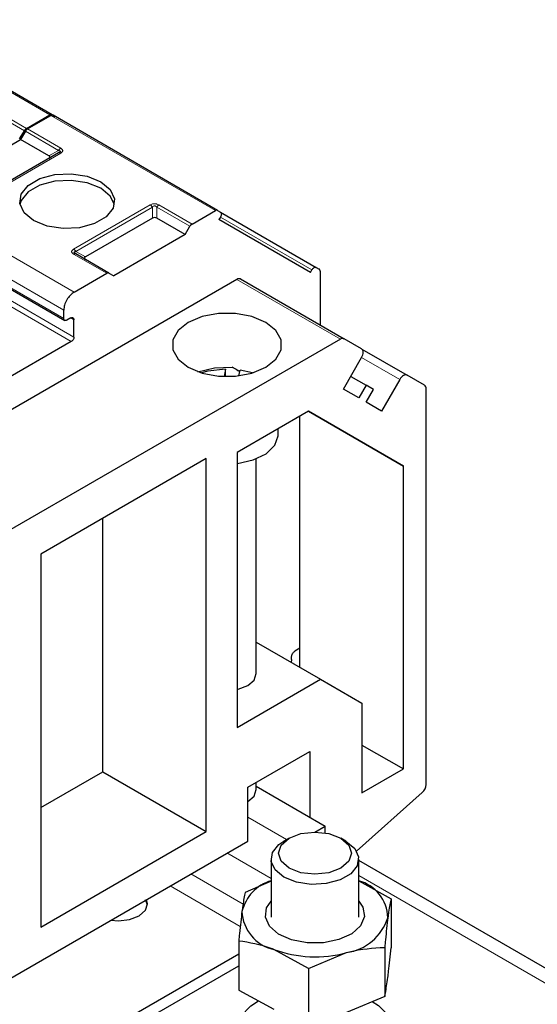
# Model space of a CAD drawing. Header units: millimetres. Extents: x 5 to 418, y 2 to 292.
# Tile 37 of 39: x 370 to 384, y 128 to 155. Entities that reach past the tile are written whole.
import ezdxf

# ---------------------------------------------------------------- set-up
doc = ezdxf.new("R2010")
doc.units = ezdxf.units.MM

msp = doc.modelspace()

# ---------------------------------------------------------------- linework, layer by layer
at = {"color": 7, "linetype": 'Continuous', "lineweight": 18}
for p, q in [((371.0183, 152.1879), (366.5211, 154.7841)), ((369.4164, 152.2795), (370.3215, 151.757)), ((369.4764, 152.3428), (370.3815, 151.8203)), ((375.5438, 149.5754), (371.0466, 152.1716)), ((370.3498, 151.7406), (371.2549, 151.2181)), ((370.4098, 151.804), (371.3149, 151.2815)), ((370.9934, 151.0672), (371.2549, 151.2181)), ((371.3149, 151.1429), (369.2218, 149.9346)), ((367.1856, 149.9427), (371.6828, 147.3465)), ((371.6688, 148.522), (373.7619, 149.7303)), ((371.7288, 148.4587), (373.8219, 149.667)), ((373.8219, 149.3651), (373.8219, 149.667)), ((373.9419, 149.667), (374.847, 149.1445)), ((373.9419, 149.667), (373.9419, 149.3651)), ((374.0019, 149.7303), (374.907, 149.2078)), ((366.9027, 149.4528), (371.3999, 146.8566)), ((375.6829, 149.3966), (378.1831, 147.9533)), ((371.3999, 146.628), (366.9027, 149.2242)), ((372.5739, 147.861), (371.6688, 148.3835)), ((371.7288, 148.4587), (371.9902, 148.3077)), ((378.9634, 146.0629), (376.135, 147.6957)), ((369.3564, 147.2932), (371.605, 145.9951)), ((369.4271, 147.4157), (371.6757, 146.1176)), ((371.5908, 146.6402), (371.6757, 146.5912)), ((380.5842, 144.9636), (379.5441, 145.564)), ((376.4274, 133.0039), (377.4933, 132.3886)), ((375.8616, 132.0242), (377.0659, 131.329)), ((374.8715, 131.4526), (376.3007, 130.6276)), ((379.4659, 131.4127), (385.6198, 127.8601)), ((374.3058, 131.126), (376.226, 130.0175))]:
    msp.add_line(p, q, dxfattribs=at)
at = {"color": 7, "linetype": 'Continuous', "lineweight": 25}
for p, q in [((371.0783, 152.1939), (366.5811, 154.79)), ((370.3815, 151.8203), (371.0183, 152.1879)), ((370.4098, 151.804), (371.0466, 152.1716)), ((371.0783, 152.1939), (371.1576, 152.148)), ((375.6038, 149.5814), (371.1066, 152.1775)), ((370.1908, 151.5306), (370.3215, 151.757)), ((370.3498, 151.7406), (370.219, 151.5142)), ((368.2674, 150.3876), (370.219, 151.5142)), ((370.9934, 151.0672), (370.219, 151.5142)), ((371.2549, 151.1489), (369.1618, 149.9406)), ((371.2724, 151.16), (371.2605, 151.1515)), ((374.907, 149.2078), (375.5438, 149.5754)), ((375.6038, 149.5814), (375.6831, 149.5355)), ((373.8219, 149.3651), (371.9902, 148.3077)), ((374.7162, 148.9181), (373.9419, 149.3651)), ((375.6831, 149.397), (375.6431, 149.3277)), ((378.1431, 147.884), (375.6431, 149.3277)), ((375.684, 149.5345), (378.3031, 148.0225)), ((366.9265, 149.1698), (371.4259, 146.5724)), ((374.7162, 148.9181), (374.847, 149.1445)), ((374.7162, 148.9181), (372.7646, 147.7914)), ((372.6339, 147.8669), (371.7288, 148.3894)), ((378.3031, 148.0225), (378.3825, 147.9767)), ((376.135, 147.6957), (364.2748, 140.849)), ((371.6828, 147.3465), (372.5739, 147.861)), ((372.6339, 147.8669), (372.7646, 147.7914)), ((376.235, 147.7056), (379.0634, 146.0728)), ((378.1431, 147.884), (378.1831, 147.9533)), ((378.4073, 147.9218), (378.4073, 146.4512)), ((371.3999, 146.628), (371.3999, 146.8566)), ((371.5908, 146.6402), (371.4848, 146.579)), ((371.6757, 146.1176), (371.6757, 146.5912)), ((379.5442, 145.7951), (379.0634, 146.0728)), ((378.9634, 146.0629), (367.1033, 139.2162)), ((371.605, 145.9951), (368.819, 144.3868)), ((379.0442, 144.6982), (379.5442, 145.5642)), ((379.5486, 145.7924), (380.7842, 145.0791)), ((376.2104, 145.1793), (376.0061, 145.2973)), ((375.8205, 145.2433), (375.7803, 145.0405)), ((375.8205, 145.0396), (375.8205, 145.2433)), ((376.1868, 145.0598), (376.2179, 145.217)), ((376.5555, 145.1374), (376.2179, 145.217)), ((379.2442, 145.0445), (379.6642, 144.802)), ((381.2651, 144.8014), (380.7842, 145.0791)), ((379.6642, 144.802), (379.4642, 144.4556)), ((379.8642, 144.6865), (379.6642, 144.802)), ((380.5842, 144.9636), (380.0842, 144.0976)), ((379.4642, 144.4556), (379.0442, 144.6982)), ((379.6642, 144.3401), (379.8642, 144.6865)), ((381.3065, 133.8917), (381.3065, 144.7098)), ((380.0842, 144.0976), (379.6642, 144.3401)), ((378.0948, 144.0917), (376.1446, 142.9659)), ((377.8558, 137.0947), (377.8558, 143.9537)), ((378.0943, 144.0914), (380.6842, 142.5963)), ((380.6842, 142.5963), (378.0948, 144.0917)), ((377.2618, 143.4556), (377.2618, 143.6108)), ((376.1446, 142.9659), (376.1446, 135.4537)), ((375.2961, 142.8026), (370.7706, 140.1901)), ((375.2961, 132.6122), (375.2961, 142.8026)), ((376.6618, 136.9232), (376.6618, 142.7923)), ((380.6842, 134.3183), (380.6842, 142.5963)), ((372.4676, 134.245), (372.4676, 141.1698)), ((370.7706, 140.1901), (370.7706, 129.9997)), ((376.6618, 137.784), (378.4215, 136.7681)), ((377.8558, 137.6168), (377.7144, 137.5352)), ((377.6295, 137.3066), (377.6207, 137.2304)), ((377.6295, 137.3066), (377.6295, 137.3882)), ((376.1446, 135.4537), (378.4215, 136.7681)), ((378.4215, 136.7681), (379.5529, 136.1148)), ((379.5529, 136.1148), (379.5529, 133.6652)), ((376.4274, 133.8206), (378.1245, 134.8003)), ((378.1245, 134.8003), (378.1245, 133.0039)), ((379.5529, 134.9714), (380.6842, 134.3183)), ((370.7706, 133.2653), (372.4676, 134.245)), ((372.4676, 134.245), (375.2961, 132.6122)), ((379.5529, 133.6652), (380.6842, 134.3183)), ((376.4274, 132.3508), (376.4274, 133.8206)), ((376.6618, 133.7551), (376.6618, 133.9559)), ((376.6618, 133.8483), (378.5488, 132.759)), ((376.4274, 133.4285), (376.4275, 133.4285)), ((379.4021, 132.0778), (381.2017, 133.6735)), ((378.2655, 132.5955), (378.5488, 132.759)), ((378.5488, 132.5719), (378.5488, 132.759)), ((370.7706, 129.9997), (375.2961, 132.6122)), ((377.5587, 132.4263), (377.4173, 132.3446)), ((379.1146, 132.3446), (378.9731, 132.4263)), ((369.6392, 128.4321), (376.4274, 132.3508)), ((377.0659, 131.8549), (377.0659, 130.2679)), ((379.4659, 130.2679), (379.4659, 131.8549)), ((386.2198, 127.9196), (379.4659, 131.8185)), ((377.0659, 131.251), (376.358, 130.948)), ((379.4659, 131.2661), (380.3468, 130.775)), ((373.6899, 130.6033), (373.6365, 130.7396)), ((380.3468, 130.775), (380.3468, 129.4336)), ((376.185, 129.6186), (376.185, 128.2772)), ((380.1738, 129.4456), (380.1738, 128.1042)), ((370.3463, 125.9008), (376.185, 129.2714)), ((378.0929, 128.8673), (377.139, 129.3888)), ((378.0929, 128.8673), (379.1334, 129.3023)), ((370.3463, 125.5742), (376.185, 128.9448)), ((378.0929, 128.8673), (378.0929, 127.526)), ((376.185, 128.2772), (377.139, 127.7557)), ((380.1738, 128.1042), (379.1334, 127.6692))]:
    msp.add_line(p, q, dxfattribs=at)
at = {"color": 7, "linetype": 'Continuous', "lineweight": 25, "flags": 128}
for points in [[(370.5726, 149.3018), (370.3136, 149.5153), (370.1968, 149.7671), (370.2361, 150.0267), (370.4269, 150.2629), (370.7462, 150.4472), (371.1554, 150.5574), (371.6051, 150.5801), (372.0412, 150.5126), (372.4111, 150.3631)], [(372.4111, 150.1835), (372.0412, 150.333), (371.6051, 150.4004), (371.1554, 150.3777), (370.7462, 150.2676), (370.4269, 150.0833), (370.2361, 149.8471), (370.2012, 149.7426)], [(372.4111, 150.3631), (372.67, 150.1496), (372.7869, 149.8979), (372.7475, 149.6382), (372.5567, 149.402), (372.2375, 149.2177), (371.8283, 149.1076), (371.3785, 149.0848), (370.9424, 149.1523), (370.5726, 149.3018)], [(372.7825, 149.7426), (372.67, 149.97), (372.4111, 150.1835)], [(374.8011, 145.2929), (375.1808, 145.1336), (375.6271, 145.0499), (376.0964, 145.0499), (376.5427, 145.1336), (376.9224, 145.2929), (377.1983, 145.5121), (377.3433, 145.7697), (377.3433, 146.0406), (377.1983, 146.2983), (376.9224, 146.5175), (376.5427, 146.6767), (376.0964, 146.7605), (375.6271, 146.7605), (375.1808, 146.6767), (374.8011, 146.5175), (374.5252, 146.2983), (374.3802, 146.0406), (374.3802, 145.7697), (374.5252, 145.5121), (374.8011, 145.2929)], [(379.5442, 145.5642), (379.5618, 145.5991), (379.5749, 145.6349), (379.5829, 145.6701), (379.5856, 145.7036), (379.5829, 145.7339), (379.5749, 145.7598), (379.5618, 145.7805), (379.5442, 145.7951)], [(375.0684, 145.1703), (375.5191, 145.2784), (376.0063, 145.2973)], [(375.8205, 145.2433), (375.3342, 145.184), (375.1681, 145.1374)], [(380.7842, 145.0791), (380.7628, 145.087), (380.7383, 145.088), (380.7118, 145.082), (380.6842, 145.0692), (380.6566, 145.0501), (380.6301, 145.0255), (380.6057, 144.9963), (380.5842, 144.9636)], [(376.1446, 142.664), (376.1491, 142.6646), (376.5784, 142.7613), (376.9301, 142.9332), (377.166, 143.1618), (377.2606, 143.4222), (377.2618, 143.4556)], [(376.1446, 136.4912), (376.1679, 136.4966), (376.4274, 136.5967), (376.6009, 136.7465), (376.6618, 136.9232)], [(376.4275, 133.4285), (376.6009, 133.5783), (376.6618, 133.7551)], [(377.5588, 131.61), (377.342, 131.7973), (377.2659, 132.0182), (377.342, 132.2391), (377.5588, 132.4264), (377.8832, 132.5515), (378.2659, 132.5955), (378.6486, 132.5515), (378.973, 132.4264), (379.1898, 132.2391), (379.2659, 132.0182), (379.1898, 131.7973), (378.973, 131.61), (378.6486, 131.4848), (378.2659, 131.4409), (377.8832, 131.4848), (377.5588, 131.61)], [(377.4174, 131.365), (377.1784, 131.5621), (377.0705, 131.7945), (377.1068, 132.0342), (377.2829, 132.2522), (377.4173, 132.3446)], [(379.1146, 132.3446), (379.3535, 132.1476), (379.4614, 131.9153), (379.425, 131.6756), (379.2489, 131.4575), (378.9542, 131.2874), (378.5765, 131.1857), (378.1613, 131.1648), (377.7588, 131.227), (377.4174, 131.365)], [(372.6843, 130.19), (372.8919, 130.1742), (373.1981, 130.2093), (373.4576, 130.3094), (373.631, 130.4593), (373.6919, 130.636), (373.6645, 130.7558)], [(379.6207, 130.2839), (379.5142, 130.0331), (379.2725, 129.8159), (378.9217, 129.6558), (378.4998, 129.5701), (378.0526, 129.5681), (377.6285, 129.65), (377.2735, 129.807), (377.026, 130.0221), (376.9129, 130.2719), (376.9464, 130.5293), (377.0659, 130.7103)], [(379.4659, 130.7103), (379.5803, 130.541), (379.6207, 130.2839)], [(379.8338, 127.9674), (380.0079, 127.8522), (380.2963, 127.5655), (380.4464, 127.2454), (380.4478, 126.9139), (380.3006, 126.5934), (380.0147, 126.3059), (379.6096, 126.0709), (379.113, 125.9044), (378.5586, 125.8177), (377.9843, 125.8169), (377.4292, 125.9019), (376.9311, 126.0669), (376.5239, 126.3008), (376.2355, 126.5875), (376.0855, 126.9075), (376.084, 127.2391), (376.2313, 127.5595), (376.5172, 127.8471), (376.7245, 127.9827)]]:
    msp.add_lwpolyline(points, dxfattribs=at)
at = {"color": 7, "linetype": 'Continuous', "lineweight": 18}
msp.add_arc((371.704, 148.3344), 0.0604, 65.68605, 125.61817, dxfattribs=at)
at = {"color": 7, "linetype": 'Continuous', "lineweight": 25}
for centre, radius, start, end in [((376.1935, 147.6139), 0.1006, 65.68605, 125.61817), ((379.022, 145.9811), 0.1006, 65.68605, 125.61817), ((381.2063, 144.7197), 0.1006, 354.37962, 54.30196), ((380.9934, 133.9078), 0.3135, 311.62838, 357.06537), ((377.4099, 130.1445), 1.1734, 107.04488, 165.9594), ((379.1788, 130.2231), 1.082, 1.75104, 74.61146), ((377.3794, 130.4711), 1.1087, 182.16833, 257.47465), ((378.9394, 130.6741), 1.3854, 278.04675, 342.4415), ((378.2709, 132.453), 3.2665, 249.72477, 285.30851)]:
    msp.add_arc(centre, radius, start, end, dxfattribs=at)
for centre, major_axis, ratio, start_param, end_param in [((370.8134, 151.0326), (0.2078, 0), 0.3332972, 5.7595865, 6.8067841), ((373.8819, 149.2612), (0.12, 0), 0.9998916, 1.0471975, 2.0943951), ((372.1702, 148.2731), (0.2078, 0), 0.3332972, 2.6179939, 3.6651914), ((375.8618, 145.3809), (1.5, -0.8661), 0.0000704, 4.8089587, 4.9470473)]:
    msp.add_ellipse(centre, major_axis=major_axis, ratio=ratio, start_param=start_param, end_param=end_param, dxfattribs=at)
for points in [[(371.0783, 152.1939), (371.0741, 152.1957), (371.0658, 152.1995), (371.0509, 152.1998), (371.035, 152.1965), (371.0238, 152.1908), (371.0183, 152.1879)], [(371.1066, 152.1775), (371.1024, 152.1794), (371.0941, 152.1832), (371.0792, 152.1835), (371.0632, 152.1801), (371.0521, 152.1744), (371.0466, 152.1716)], [(370.3815, 151.8203), (370.3759, 151.8167), (370.3648, 151.8096), (370.3488, 151.7945), (370.3339, 151.777), (370.3256, 151.7636), (370.3215, 151.757)], [(370.4098, 151.804), (370.4042, 151.8004), (370.3931, 151.7933), (370.3771, 151.7782), (370.3622, 151.7607), (370.3539, 151.7473), (370.3498, 151.7406)], [(371.3149, 151.1429), (371.3093, 151.1458), (371.2982, 151.1515), (371.2822, 151.1548), (371.2673, 151.1545), (371.259, 151.1507), (371.2549, 151.1489)], [(375.6038, 149.5814), (375.5996, 149.5832), (375.5913, 149.587), (375.5764, 149.5873), (375.5604, 149.584), (375.5493, 149.5783), (375.5438, 149.5754)], [(375.6831, 149.5355), (375.6901, 149.5294), (375.704, 149.5172), (375.71, 149.4817), (375.704, 149.4394), (375.6901, 149.4111), (375.6831, 149.397)], [(374.907, 149.2078), (374.9014, 149.2042), (374.8903, 149.1971), (374.8743, 149.182), (374.8594, 149.1645), (374.8511, 149.1511), (374.847, 149.1445)], [(378.1831, 147.9533), (378.1919, 147.9664), (378.2094, 147.9926), (378.2431, 148.0189), (378.2768, 148.0315), (378.2944, 148.0255), (378.3031, 148.0225)], [(378.4073, 147.9218), (378.407, 147.928), (378.4064, 147.9405), (378.4013, 147.956), (378.3936, 147.9688), (378.3862, 147.9741), (378.3825, 147.9767)], [(372.6339, 147.8669), (372.6298, 147.8688), (372.6215, 147.8726), (372.6066, 147.8729), (372.5906, 147.8695), (372.5795, 147.8638), (372.5739, 147.861)], [(371.6828, 147.3465), (371.6457, 147.3202), (371.5716, 147.2676), (371.4781, 147.1381), (371.4127, 146.9924), (371.4042, 146.9019), (371.3999, 146.8566)], [(371.4848, 146.579), (371.4736, 146.574), (371.4514, 146.5641), (371.4234, 146.5706), (371.4037, 146.5917), (371.4012, 146.6159), (371.3999, 146.628)], [(371.5908, 146.6402), (371.602, 146.6451), (371.6242, 146.655), (371.6522, 146.6486), (371.6719, 146.6275), (371.6744, 146.6033), (371.6757, 146.5912)], [(371.6757, 146.1176), (371.6746, 146.1063), (371.6725, 146.0837), (371.6561, 146.0472), (371.6328, 146.0149), (371.6142, 146.0017), (371.605, 145.9951)], [(377.6295, 137.3882), (377.6308, 137.4018), (377.6334, 137.429), (377.653, 137.4727), (377.681, 137.5115), (377.7033, 137.5273), (377.7144, 137.5352)]]:
    msp.add_open_spline(points, degree=3, dxfattribs=at)
at = {"color": 7, "linetype": 'Continuous', "lineweight": 18}
for points in [[(371.3149, 151.2815), (371.3093, 151.2779), (371.2982, 151.2708), (371.2822, 151.2557), (371.2673, 151.2382), (371.259, 151.2248), (371.2549, 151.2181)], [(373.7619, 149.7303), (373.7674, 149.7267), (373.7785, 149.7196), (373.7945, 149.7045), (373.8094, 149.687), (373.8177, 149.6736), (373.8219, 149.667)], [(373.9419, 149.667), (373.946, 149.6736), (373.9543, 149.687), (373.9692, 149.7045), (373.9852, 149.7196), (373.9963, 149.7267), (374.0019, 149.7303)], [(371.6688, 148.522), (371.6744, 148.5184), (371.6855, 148.5113), (371.7015, 148.4962), (371.7164, 148.4787), (371.7247, 148.4653), (371.7288, 148.4587)]]:
    msp.add_open_spline(points, degree=3, dxfattribs=at)
at = {"color": 7, "linetype": 'Continuous', "lineweight": 25}
for points, knots in [([(371.2549, 151.2181), (371.2678, 151.2163), (371.2859, 151.2138), (371.2999, 151.2025), (371.302, 151.1923), (371.2975, 151.1817), (371.2829, 151.1661), (371.2665, 151.156), (371.2549, 151.1489)], [0, 0, 0, 0, 0.29155666, 0.40943532, 0.52372283, 0.62500884, 0.73494402, 1, 1, 1, 1]), ([(371.7288, 148.3894), (371.7161, 148.3972), (371.6986, 148.4081), (371.6848, 148.4245), (371.6813, 148.4348), (371.6845, 148.4435), (371.6983, 148.4536), (371.716, 148.4566), (371.7288, 148.4587)], [0, 0, 0, 0, 0.288782, 0.3996105, 0.4976777, 0.5951187, 0.7063928, 1, 1, 1, 1]), ([(371.7161, 148.3941), (371.7115, 148.3972), (371.7028, 148.4032), (371.6982, 148.4095), (371.696, 148.4124)], [0, 0, 0, 0, 0.52568951, 1, 1, 1, 1]), ([(376.358, 130.948), (376.3365, 130.8412), (376.308, 130.6999), (376.2787, 130.4823), (376.2715, 130.4291)], [0, 0, 0, 0, 0.75563417, 1, 1, 1, 1]), ([(380.3468, 130.775), (380.3253, 130.6682), (380.2967, 130.527), (380.2675, 130.3093), (380.2603, 130.2561)], [0, 0, 0, 0, 0.7556342, 1, 1, 1, 1]), ([(376.2715, 130.4291), (376.2489, 130.2375), (376.2196, 129.9895), (376.1914, 129.6872), (376.185, 129.6186)], [0, 0, 0, 0, 0.7730974, 1, 1, 1, 1]), ([(380.2603, 130.2561), (380.2377, 130.0645), (380.2084, 129.8165), (380.1802, 129.5142), (380.1738, 129.4456)], [0, 0, 0, 0, 0.7730974, 1, 1, 1, 1]), ([(377.139, 129.3888), (377.1164, 129.3976), (376.7942, 129.5223), (376.4785, 129.5722), (376.185, 129.6186)], [0, 0, 0, 0, 0.0702006, 1, 1, 1, 1]), ([(379.1334, 129.3023), (379.158, 129.309), (379.5094, 129.4046), (379.8537, 129.4258), (380.1738, 129.4456)], [0, 0, 0, 0, 0.0702006, 1, 1, 1, 1]), ([(380.2603, 128.6231), (380.2675, 128.6798), (380.2967, 128.9121), (380.3253, 129.2092), (380.3468, 129.4336)], [0, 0, 0, 0, 0.2443658, 1, 1, 1, 1]), ([(380.1738, 128.1042), (380.1802, 128.1339), (380.2084, 128.2645), (380.2377, 128.4667), (380.2603, 128.6231)], [0, 0, 0, 0, 0.2269026, 1, 1, 1, 1])]:
    msp.add_open_spline(points, degree=3, knots=knots, dxfattribs=at)
at = {"color": 7, "linetype": 'Continuous', "lineweight": 18}
for points, knots in [([(371.3149, 151.2815), (371.3317, 151.2701), (371.3553, 151.2542), (371.3691, 151.2281), (371.371, 151.2098), (371.3674, 151.1919), (371.3524, 151.168), (371.3304, 151.1533), (371.3149, 151.1429)], [0, 0, 0, 0, 0.2823256, 0.3956386, 0.5177703, 0.6311071, 0.7404354, 1, 1, 1, 1]), ([(373.7619, 149.7303), (373.7815, 149.74), (373.8091, 149.7537), (373.8544, 149.7616), (373.886, 149.7627), (373.917, 149.7606), (373.9585, 149.752), (373.9839, 149.7393), (374.0019, 149.7303)], [0, 0, 0, 0, 0.2823256, 0.3956386, 0.5177702, 0.6311071, 0.7404354, 1, 1, 1, 1]), ([(373.8219, 149.667), (373.8303, 149.6775), (373.8422, 149.6923), (373.867, 149.7034), (373.8852, 149.7049), (373.9023, 149.7016), (373.9233, 149.6898), (373.9342, 149.6764), (373.9419, 149.667)], [0, 0, 0, 0, 0.2915567, 0.4094353, 0.5237228, 0.6250088, 0.734944, 1, 1, 1, 1]), ([(371.6688, 148.3835), (371.653, 148.394), (371.63, 148.4094), (371.6155, 148.4347), (371.6119, 148.4529), (371.6156, 148.4709), (371.6299, 148.4957), (371.6528, 148.5112), (371.6688, 148.522)], [0, 0, 0, 0, 0.2646181, 0.3849548, 0.5040288, 0.613968, 0.7305828, 1, 1, 1, 1])]:
    msp.add_open_spline(points, degree=3, knots=knots, dxfattribs=at)

doc.saveas('drawing.dxf')
